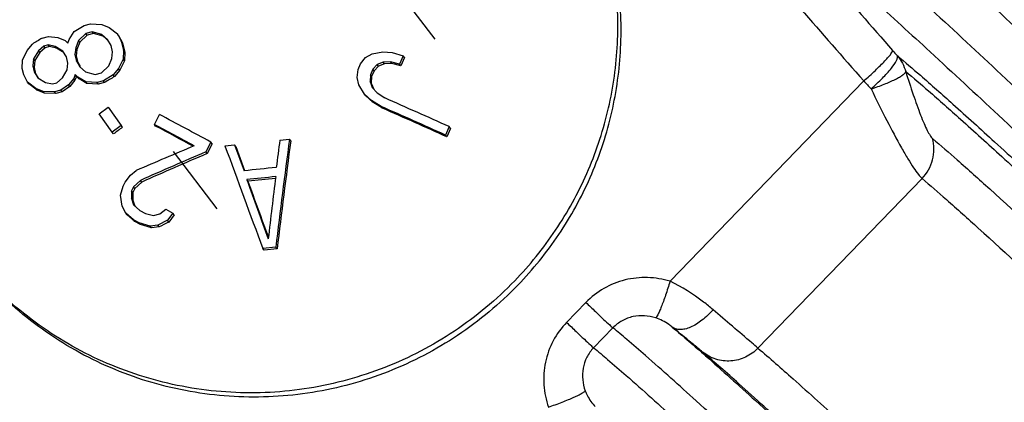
# Model space of a CAD drawing. Header units: millimetres. Extents: x 17 to 597, y 16 to 406.
# Tile 39 of 60: x 91.73 to 112.09, y 148.56 to 156.46. Entities that reach past the tile are written whole.
import ezdxf

# ---------------------------------------------------------------- set-up
doc = ezdxf.new("R2010")
doc.units = ezdxf.units.MM
doc.header["$LTSCALE"] = 32.67
doc.layers.get('0').update_dxf_attribs({"linetype": 'CONTINUOUS'})
doc.layers.add('AXES', color=7, linetype='CONTINUOUS')
doc.layers.add('ROUNDS', color=7, linetype='CONTINUOUS')

msp = doc.modelspace()

# ---------------------------------------------------------------- linework, layer by layer
at = {"color": 2, "linetype": 'Continuous'}
for p, q in [((100.317304, 156.058267), (99.438127, 157.20629)), ((95.810805, 152.557193), (94.907534, 153.736678))]:
    msp.add_line(p, q, dxfattribs=at)
at = {"color": 7, "linetype": 'Continuous'}
for p, q in [((92.752124, 156.056388), (92.854064, 156.220413)), ((92.854064, 156.220413), (93.058419, 156.341656)), ((93.095036, 156.179049), (92.941858, 156.036453)), ((93.058419, 156.341656), (93.189937, 156.375224)), ((93.226555, 156.212614), (93.095036, 156.179049)), ((93.121593, 156.14437), (93.095036, 156.179049)), ((93.253036, 156.178035), (93.121593, 156.14437)), ((93.189937, 156.375224), (93.423976, 156.365871)), ((93.253036, 156.178035), (93.226555, 156.212614)), ((93.424096, 156.159526), (93.226555, 156.212614)), ((93.450475, 156.125081), (93.253036, 156.178035)), ((93.423976, 156.365871), (93.577733, 156.301522)), ((93.577733, 156.301522), (93.746348, 156.171853)), ((92.19142, 156.082135), (92.322286, 156.116554)), ((92.322286, 156.116554), (92.511569, 156.097208)), ((92.511569, 156.097208), (92.664669, 156.033718)), ((92.664669, 156.033718), (92.723085, 155.979955)), ((92.723085, 155.979955), (92.752124, 156.056388)), ((92.941858, 156.036453), (92.883769, 155.883602)), ((92.968517, 156.001643), (92.910478, 155.848726)), ((92.968517, 156.001643), (92.941858, 156.036453)), ((93.121593, 156.14437), (92.968517, 156.001643)), ((93.450475, 156.125081), (93.424096, 156.159526)), ((93.541367, 156.051428), (93.424096, 156.159526)), ((93.509035, 156.071117), (93.450475, 156.125081)), ((93.555749, 156.028061), (93.509035, 156.071117)), ((93.61483, 155.932099), (93.541367, 156.051428)), ((93.772573, 156.13761), (93.746348, 156.171853)), ((93.746348, 156.171853), (93.827209, 156.019906)), ((93.772573, 156.13761), (93.853408, 155.985696)), ((93.853408, 155.985696), (93.827209, 156.019906)), ((93.827209, 156.019906), (93.871646, 155.824128)), ((93.853408, 155.985696), (93.897845, 155.789917)), ((91.785855, 155.629355), (91.879576, 155.827072)), ((91.879576, 155.827072), (91.988173, 155.959445)), ((92.111981, 155.819852), (92.010766, 155.65488)), ((92.139255, 155.784237), (92.038148, 155.619125)), ((92.228055, 155.919504), (92.111981, 155.819852)), ((92.139255, 155.784237), (92.111981, 155.819852)), ((92.255224, 155.884026), (92.139255, 155.784237)), ((92.315289, 155.942463), (92.228055, 155.919504)), ((92.255224, 155.884026), (92.228055, 155.919504)), ((92.342388, 155.907077), (92.255224, 155.884026)), ((92.342388, 155.907077), (92.315289, 155.942463)), ((92.460916, 155.911688), (92.315289, 155.942463)), ((92.487909, 155.876441), (92.342388, 155.907077)), ((92.487909, 155.876441), (92.460916, 155.911688)), ((92.621403, 155.815593), (92.460916, 155.911688)), ((92.612997, 155.801611), (92.487909, 155.876441)), ((92.639923, 155.78549), (92.613022, 155.801591)), ((92.694641, 155.696558), (92.621403, 155.815593)), ((92.883769, 155.883602), (92.869553, 155.741896)), ((92.910478, 155.848726), (92.883769, 155.883602)), ((92.910478, 155.848726), (92.896287, 155.706986)), ((93.644455, 155.80158), (93.61483, 155.932099)), ((93.63024, 155.659872), (93.644455, 155.80158)), ((93.871646, 155.824128), (93.864847, 155.649777)), ((93.897845, 155.789917), (93.871646, 155.824128)), ((93.897845, 155.789917), (93.891071, 155.615534)), ((99.014373, 155.757666), (99.234946, 155.798827)), ((99.234946, 155.798827), (99.430454, 155.781747)), ((99.430454, 155.781747), (99.656113, 155.716618)), ((91.779288, 155.454702), (91.785855, 155.629355)), ((92.010766, 155.65488), (91.996771, 155.512885)), ((92.038148, 155.619125), (92.010766, 155.65488)), ((92.038148, 155.619125), (92.024188, 155.477083)), ((92.724266, 155.566038), (92.694641, 155.696558)), ((92.710276, 155.424036), (92.724266, 155.566038)), ((92.896287, 155.706986), (92.869553, 155.741896)), ((92.869553, 155.741896), (92.899177, 155.611377)), ((92.896287, 155.706986), (92.925912, 155.576467)), ((92.925912, 155.576467), (92.899177, 155.611377)), ((92.899177, 155.611377), (92.972643, 155.492045)), ((92.925912, 155.576467), (92.976436, 155.494391)), ((93.572219, 155.506932), (93.63024, 155.659872)), ((93.864847, 155.649777), (93.770293, 155.453149)), ((93.891071, 155.615534), (93.796589, 155.418811)), ((93.891071, 155.615534), (93.864847, 155.649777)), ((98.773544, 155.552337), (98.878963, 155.678921)), ((98.878963, 155.678921), (99.014373, 155.757666)), ((99.244277, 155.587349), (99.121376, 155.537755)), ((99.397219, 155.58904), (99.244277, 155.587349)), ((99.270669, 155.552886), (99.244277, 155.587349)), ((99.423686, 155.554479), (99.397219, 155.58904)), ((99.580268, 155.542742), (99.397219, 155.58904)), ((99.656113, 155.716618), (99.580268, 155.542742)), ((99.6827, 155.681901), (99.60684, 155.508045)), ((99.6827, 155.681901), (99.656113, 155.716618)), ((91.808912, 155.324183), (91.779288, 155.454702)), ((92.024188, 155.477083), (91.996771, 155.512885)), ((91.996771, 155.512885), (92.026396, 155.382366)), ((92.024188, 155.477083), (92.053813, 155.346564)), ((92.026396, 155.382366), (92.09964, 155.263323)), ((92.609039, 155.259094), (92.710276, 155.424036)), ((92.972643, 155.492045), (93.089981, 155.383859)), ((93.089981, 155.383859), (93.287595, 155.330676)), ((93.287595, 155.330676), (93.419115, 155.364241)), ((93.419115, 155.364241), (93.572219, 155.506932)), ((93.770293, 155.453149), (93.660972, 155.32172)), ((93.796589, 155.418811), (93.687344, 155.287284)), ((93.796589, 155.418811), (93.770293, 155.453149)), ((98.702991, 155.271903), (98.723266, 155.436047)), ((98.723266, 155.436047), (98.773544, 155.552337)), ((99.028495, 155.440285), (98.978217, 155.323995)), ((99.054812, 155.40592), (99.004535, 155.289629)), ((99.121376, 155.537755), (99.028495, 155.440285)), ((99.054812, 155.40592), (99.028495, 155.440285)), ((99.147718, 155.503357), (99.054812, 155.40592)), ((99.147718, 155.503357), (99.121376, 155.537755)), ((99.270669, 155.552886), (99.147718, 155.503357)), ((99.423686, 155.554479), (99.270669, 155.552886)), ((99.60684, 155.508045), (99.423686, 155.554479)), ((99.60684, 155.508045), (99.580268, 155.542742)), ((91.889541, 155.172539), (91.808912, 155.324183)), ((91.917126, 155.136519), (91.889541, 155.172539)), ((92.057323, 155.043958), (91.889541, 155.172539)), ((92.053813, 155.346564), (92.103539, 155.265734)), ((92.09964, 155.263323), (92.260104, 155.167257)), ((92.260104, 155.167257), (92.405803, 155.13639)), ((92.405803, 155.13639), (92.493036, 155.159349)), ((92.493036, 155.159349), (92.609039, 155.259094)), ((92.842417, 155.250604), (92.733754, 155.118316)), ((92.869255, 155.215559), (92.760695, 155.083137)), ((92.871208, 155.327361), (92.842417, 155.250604)), ((92.869255, 155.215559), (92.842417, 155.250604)), ((92.898011, 155.292361), (92.869255, 155.215559)), ((92.898011, 155.292361), (92.871208, 155.327361)), ((92.929872, 155.273274), (92.871208, 155.327361)), ((92.95665, 155.238308), (92.898011, 155.292361)), ((92.95665, 155.238308), (92.929872, 155.273274)), ((93.091061, 155.176262), (92.929872, 155.273274)), ((93.117763, 155.141395), (92.95665, 155.238308)), ((93.117763, 155.141395), (93.091061, 155.176262)), ((93.32504, 155.166986), (93.091061, 155.176262)), ((93.456559, 155.200553), (93.32504, 155.166986)), ((93.351613, 155.132288), (93.32504, 155.166986)), ((93.483055, 155.165954), (93.351613, 155.132288)), ((93.660972, 155.32172), (93.456559, 155.200553)), ((93.483055, 155.165954), (93.456559, 155.200553)), ((93.687344, 155.287284), (93.660972, 155.32172)), ((98.737847, 155.118067), (98.702991, 155.271903)), ((98.978217, 155.323995), (98.970543, 155.188883)), ((98.996886, 155.154485), (98.970543, 155.188883)), ((98.970543, 155.188883), (99.018028, 155.06404)), ((99.004535, 155.289629), (98.978217, 155.323995)), ((99.004535, 155.289629), (98.996886, 155.154485)), ((92.084796, 155.008085), (91.917126, 155.136519)), ((92.084796, 155.008085), (92.057323, 155.043958)), ((92.210358, 154.980553), (92.057323, 155.043958)), ((92.237721, 154.944822), (92.084796, 155.008085)), ((92.237721, 154.944822), (92.210358, 154.980553)), ((92.44323, 154.972724), (92.210358, 154.980553)), ((92.574096, 155.007143), (92.44323, 154.972724)), ((92.470414, 154.937226), (92.44323, 154.972724)), ((92.601175, 154.971782), (92.470414, 154.937226)), ((92.733754, 155.118316), (92.574096, 155.007143)), ((92.601175, 154.971782), (92.574096, 155.007143)), ((92.760695, 155.083137), (92.601175, 154.971782)), ((92.760695, 155.083137), (92.733754, 155.118316)), ((93.351613, 155.132288), (93.117763, 155.141395)), ((98.857866, 154.926645), (98.737847, 155.118067)), ((98.996886, 155.154485), (99.020655, 155.092012)), ((99.018028, 155.06404), (99.120693, 154.949441)), ((99.020655, 155.092012), (99.041109, 155.038276)), ((92.470414, 154.937226), (92.237721, 154.944822)), ((98.884224, 154.892226), (98.857866, 154.926645)), ((99.003095, 154.793275), (98.857866, 154.926645)), ((99.029553, 154.758727), (98.884224, 154.892226)), ((99.029553, 154.758727), (99.003095, 154.793275)), ((99.203617, 154.670001), (99.003095, 154.793275)), ((99.230204, 154.635284), (99.029553, 154.758727)), ((99.120693, 154.949441), (99.278604, 154.844997)), ((93.370551, 154.518227), (93.553288, 154.655544)), ((93.553288, 154.655544), (93.824209, 154.273475)), ((99.230204, 154.635284), (99.203617, 154.670001)), ((93.641473, 154.136156), (93.370551, 154.518227)), ((94.511271, 154.298099), (94.616867, 154.503034)), ((93.824209, 154.273475), (93.641473, 154.136156)), ((93.850812, 154.238737), (93.824209, 154.273475)), ((94.537604, 154.263713), (94.511271, 154.298099)), ((100.605324, 154.253691), (100.530353, 154.078673)), ((100.632946, 154.217622), (100.557993, 154.042582)), ((100.632946, 154.217622), (100.605324, 154.253691)), ((93.668217, 154.101235), (93.641473, 154.136156)), ((97.105031, 153.976367), (97.305785, 153.996495)), ((97.332021, 153.962237), (97.305785, 153.996495)), ((100.557993, 154.042582), (100.530353, 154.078673)), ((95.679047, 153.934996), (95.573451, 153.730061)), ((95.705276, 153.900747), (95.599784, 153.695675)), ((95.705276, 153.900747), (95.679047, 153.934996)), ((95.97102, 153.857616), (96.170697, 153.879151)), ((96.196913, 153.844917), (96.170697, 153.879151)), ((96.170697, 153.879151), (96.36559, 153.339373)), ((96.196913, 153.844917), (96.377954, 153.343778)), ((95.599784, 153.695675), (95.573451, 153.730061)), ((94.016642, 153.252625), (94.138008, 153.345336)), ((93.904015, 153.102686), (94.016642, 153.252625)), ((94.222664, 153.142843), (94.080554, 153.008655)), ((94.249657, 153.107596), (94.222664, 153.142843)), ((96.446374, 153.123108), (96.419799, 153.15781)), ((93.808939, 152.8382), (93.862475, 153.019801)), ((93.862475, 153.019801), (93.904015, 153.102686)), ((94.039012, 152.925771), (94.035674, 152.769935)), ((94.080554, 153.008655), (94.039012, 152.925771)), ((94.066218, 152.890247), (94.039012, 152.925771)), ((94.107688, 152.973223), (94.066218, 152.890247)), ((94.107688, 152.973223), (94.080554, 153.008655)), ((94.249657, 153.107596), (94.107688, 152.973223)), ((93.843866, 152.60933), (93.808939, 152.8382)), ((94.062985, 152.734272), (94.035674, 152.769935)), ((94.035674, 152.769935), (94.08262, 152.63975)), ((94.066218, 152.890247), (94.062985, 152.734272)), ((94.062985, 152.734272), (94.08646, 152.66921)), ((93.920331, 152.463348), (93.843866, 152.60933)), ((94.08262, 152.63975), (94.209324, 152.519479)), ((94.08646, 152.66921), (94.10464, 152.618846)), ((94.209324, 152.519479), (94.327344, 152.456364)), ((94.625774, 152.454359), (94.747132, 152.547079)), ((94.747132, 152.547079), (94.895054, 152.467667)), ((93.947919, 152.427323), (93.920331, 152.463348)), ((94.076523, 152.327321), (93.920331, 152.463348)), ((94.104145, 152.291252), (93.947919, 152.427323)), ((94.104145, 152.291252), (94.076523, 152.327321)), ((94.194521, 152.264235), (94.076523, 152.327321)), ((94.327344, 152.456364), (94.49569, 152.418846)), ((94.49569, 152.418846), (94.625774, 152.454359)), ((94.782513, 152.317617), (94.581422, 152.214949)), ((94.895054, 152.467667), (94.782513, 152.317617)), ((94.809879, 152.281882), (94.782513, 152.317617)), ((94.922275, 152.432123), (94.809879, 152.281882)), ((94.922275, 152.432123), (94.895054, 152.467667)), ((94.222142, 152.228167), (94.104145, 152.291252)), ((94.222142, 152.228167), (94.194521, 152.264235)), ((94.421869, 152.19517), (94.194521, 152.264235)), ((94.449455, 152.159147), (94.222142, 152.228167)), ((94.581422, 152.214949), (94.421869, 152.19517)), ((94.449455, 152.159147), (94.421869, 152.19517)), ((94.608935, 152.179023), (94.449455, 152.159147)), ((94.608935, 152.179023), (94.581422, 152.214949)), ((97.021244, 151.76091), (96.754291, 151.733134)), ((96.781914, 151.697064), (96.754291, 151.733134)), ((97.048867, 151.72484), (96.781914, 151.697064)), ((97.048867, 151.72484), (97.021244, 151.76091)), ((105.299286, 150.045072), (105.21845, 150.110891))]:
    msp.add_line(p, q, dxfattribs=at)
at = {"color": 9, "linetype": 'Continuous'}
for p, q in [((103.435524, 150.620022), (103.036572, 150.207541)), ((103.99348, 150.09502), (103.594529, 149.682539))]:
    msp.add_line(p, q, dxfattribs=at)
at = {"color": 7, "linetype": 'Continuous'}
for centre, radius, start, end in [((150.476497, 59.298379), 112.978961, 121.05717612, 121.17757411), ((153.387392, 54.535171), 117.111417, 120.64860222, 120.76484711), ((-2.657412, -75.654125), 252.033324, 65.81284219, 66.14305125), ((-1.307846, -72.627471), 248.529063, 65.81000539, 66.14487586), ((2.790584, -63.195426), 238.224302, 65.76999438, 66.11971612), ((-51.683686, -120.34303), 311.358652, 61.75197226, 61.97362837), ((162.156257, 63.342547), 113.700269, 126.92363669, 127.03882151), ((-51.412687, -119.842858), 310.559278, 61.80115548, 61.97383447), ((-45.677953, -109.201442), 298.453163, 61.80886802, 61.97819323), ((270.549039, 130.810556), 174.787909, 172.3771404, 173.11588628), ((276.106344, 130.96129), 180.474828, 172.67339734, 172.85502662), ((263.890526, 131.746847), 168.033507, 172.40279159, 173.17178634), ((143.700856, 38.896536), 124.7197, 112.81655056, 113.41535903), ((483.309123, 295.457844), 412.409299, 200.08103148, 200.3956061), ((145.220083, 37.679735), 126.223873, 113.16136503, 113.82995302), ((143.390939, 42.131631), 121.369396, 113.18904158, 113.88424841), ((112.292217, 3.511245), 150.672244, 95.81256193, 96.067716), ((112.256123, 3.873388), 150.122043, 95.82489884, 96.0553791), ((478.807848, 291.711184), 406.715696, 199.91733047, 200.10081242), ((111.730575, 9.144915), 144.787178, 95.83308202, 96.05961691), ((464.340685, 286.535959), 391.337722, 199.93262304, 200.11333496), ((266.415307, 132.157972), 170.699273, 172.91229468, 173.34717902), ((145.39154, 53.218023), 111.230178, 117.04869794, 117.16497918)]:
    msp.add_arc(centre, radius, start, end, dxfattribs=at)
for points, knots in [([(101.962743, 151.067473), (102.2739, 151.389181), (102.840353, 152.089087), (103.490721, 153.270491), (103.922618, 154.547511), (104.121976, 155.879616), (104.082639, 157.224906), (103.805674, 158.541101), (103.300137, 159.78629), (102.820461, 160.544033), (102.549579, 160.897761)], [0, 0, 0, 0, 0.12530249, 0.250534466, 0.375680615, 0.500720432, 0.625654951, 0.750495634, 0.875266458, 1, 1, 1, 1]), ([(102.030082, 150.979541), (102.341232, 151.301242), (102.907672, 152.001128), (103.558031, 153.182499), (103.989932, 154.459482), (104.189305, 155.79155), (104.149997, 157.136808), (103.873071, 158.452977), (103.367582, 159.698149), (102.887943, 160.455889), (102.617081, 160.809618)], [0, 0, 0, 0, 0.125302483, 0.250534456, 0.375680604, 0.500720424, 0.625654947, 0.750495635, 0.875266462, 1, 1, 1, 1]), ([(101.962743, 151.067473), (101.586383, 150.67835), (100.747533, 149.978618), (99.297667, 149.221992), (97.720366, 148.790346), (96.088739, 148.704445), (94.4778, 148.968043), (92.961615, 149.569329), (91.610673, 150.479926), (90.860215, 151.267237), (90.532656, 151.694978)], [0, 0, 0, 0, 0.125279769, 0.250532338, 0.375722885, 0.500804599, 0.625758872, 0.750589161, 0.875321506, 1, 1, 1, 1]), ([(102.030082, 150.979541), (101.653715, 150.59041), (100.814846, 149.890666), (99.364945, 149.134034), (97.787606, 148.702396), (96.155945, 148.616519), (94.544977, 148.880154), (93.028775, 149.481489), (91.677832, 150.392144), (90.927385, 151.179497), (90.599834, 151.607257)], [0, 0, 0, 0, 0.125279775, 0.250532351, 0.3757229, 0.500804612, 0.625758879, 0.750589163, 0.875321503, 1, 1, 1, 1])]:
    msp.add_open_spline(points, degree=3, knots=knots, dxfattribs=at)
at = {"color": 9, "linetype": 'Continuous'}
for points, knots in [([(105.175715, 151.056983), (105.025904, 151.102693), (104.712457, 151.154924), (104.239035, 151.105215), (103.796348, 150.928613), (103.544667, 150.732858), (103.435524, 150.620022)], [0, 0, 0, 0, 0.249674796, 0.499604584, 0.749760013, 1, 1, 1, 1]), ([(105.175715, 151.056983), (105.145953, 150.961024), (105.100895, 150.822319), (105.038924, 150.647148), (104.996991, 150.535773), (104.959351, 150.444057), (104.927495, 150.373143), (104.902315, 150.328976), (104.886406, 150.305087), (104.878073, 150.301806)], [0, 0, 0, 0, 0.369756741, 0.536550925, 0.68399185, 0.807281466, 0.902542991, 0.967038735, 1, 1, 1, 1]), ([(106.06444, 150.469593), (106.000813, 150.524153), (105.725193, 150.748731), (105.421563, 150.941039), (105.175715, 151.056983)], [0, 0, 0, 0, 0.235681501, 1, 1, 1, 1]), ([(103.435524, 150.620022), (103.500866, 150.557003), (103.622689, 150.440175), (103.78614, 150.284469), (103.906869, 150.172666), (103.970332, 150.113604), (103.99348, 150.09502)], [0, 0, 0, 0, 0.355450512, 0.660934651, 0.883767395, 1, 1, 1, 1]), ([(104.878073, 150.301806), (104.729605, 150.349289), (104.479715, 150.364251), (104.179951, 150.252203), (104.049583, 150.153022), (103.99348, 150.09502)], [0, 0, 0, 0, 0.492186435, 0.745202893, 1, 1, 1, 1]), ([(105.21845, 150.110891), (105.196824, 150.128509), (105.093396, 150.207823), (104.975743, 150.270567), (104.878073, 150.301806)], [0, 0, 0, 0, 0.213852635, 1, 1, 1, 1]), ([(106.06444, 150.469593), (105.995591, 150.389665), (105.85211, 150.250663), (105.648413, 150.121656), (105.489385, 150.067235), (105.385006, 150.053498), (105.292236, 150.065999), (105.239801, 150.093569), (105.21845, 150.110891)], [0, 0, 0, 0, 0.319246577, 0.600959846, 0.720888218, 0.82547776, 0.916798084, 1, 1, 1, 1]), ([(106.994169, 149.674817), (106.951321, 149.711148), (106.640992, 149.975585), (106.331296, 150.240761), (106.06444, 150.469593)], [0, 0, 0, 0, 0.137788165, 1, 1, 1, 1]), ([(103.036572, 150.207541), (102.927493, 150.094756), (102.740372, 149.836915), (102.578944, 149.388959), (102.5456, 148.914655), (102.608786, 148.603609), (102.659739, 148.455688)], [0, 0, 0, 0, 0.250375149, 0.50049554, 0.75034826, 1, 1, 1, 1]), ([(103.036572, 150.207541), (103.101914, 150.144522), (103.223737, 150.027694), (103.387188, 149.871988), (103.507917, 149.760185), (103.57138, 149.701123), (103.594529, 149.682539)], [0, 0, 0, 0, 0.355450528, 0.660934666, 0.883767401, 1, 1, 1, 1]), ([(105.849538, 149.593602), (105.784473, 149.64877), (105.600781, 149.798953), (105.417103, 149.949114), (105.299286, 150.045072)], [0, 0, 0, 0, 0.359548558, 1, 1, 1, 1]), ([(103.594529, 149.682539), (103.538514, 149.624622), (103.44395, 149.491379), (103.342716, 149.188945), (103.367305, 148.940633), (103.420609, 148.794919)], [0, 0, 0, 0, 0.255335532, 0.50830795, 1, 1, 1, 1]), ([(106.994169, 149.674817), (106.92078, 149.598939), (106.745382, 149.473078), (106.434623, 149.391587), (106.117454, 149.427611), (105.929685, 149.528449), (105.849538, 149.593602)], [0, 0, 0, 0, 0.252766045, 0.50382038, 0.752675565, 1, 1, 1, 1]), ([(102.659739, 148.455688), (102.755204, 148.488885), (102.893371, 148.539373), (103.067943, 148.60905), (103.179776, 148.656685), (103.272717, 148.699776), (103.344903, 148.736764), (103.391877, 148.766392), (103.416208, 148.785448), (103.420609, 148.794918)], [0, 0, 0, 0, 0.362253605, 0.527036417, 0.673745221, 0.797628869, 0.894820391, 0.962570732, 1, 1, 1, 1]), ([(103.420609, 148.794919), (103.433457, 148.759806), (103.486457, 148.640724), (103.565222, 148.534626), (103.628396, 148.466916)], [0, 0, 0, 0, 0.287625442, 1, 1, 1, 1])]:
    msp.add_open_spline(points, degree=3, knots=knots, dxfattribs=at)
at = {"layer": 'AXES', "color": 9, "linetype": 'Continuous'}
for points, knots in [([(118.216455, 136.816382), (116.509907, 138.449674), (114.049113, 140.795574), (110.91178, 143.76028), (108.918116, 145.630888), (107.215583, 147.213795), (105.834409, 148.480687), (104.894307, 149.326237), (104.318791, 149.825902), (104.091941, 150.015972), (103.99348, 150.09502)], [0, 0, 0, 0, 0.3641633, 0.524124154, 0.66544782, 0.785620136, 0.882504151, 0.95438247, 0.980534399, 1, 1, 1, 1]), ([(105.21845, 150.110891), (105.453234, 149.918371), (106.029508, 149.415175), (107.052153, 148.494752), (108.394369, 147.261201), (110.033838, 145.736215), (111.942173, 143.945016), (114.930725, 141.12065), (117.272059, 138.88885), (118.894315, 137.336494)], [0, 0, 0, 0, 0.048669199, 0.12259926, 0.220552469, 0.340870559, 0.481511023, 0.640085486, 1, 1, 1, 1]), ([(103.594529, 149.682539), (103.692732, 149.603698), (103.918937, 149.414185), (104.492632, 148.916155), (105.429517, 148.073593), (106.805792, 146.811316), (108.502191, 145.234253), (110.488725, 143.370489), (113.615406, 140.416081), (116.067981, 138.078193), (117.768961, 136.450357)], [0, 0, 0, 0, 0.01948199, 0.045643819, 0.117524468, 0.214392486, 0.33453846, 0.475835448, 0.635780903, 1, 1, 1, 1]), ([(106.994169, 149.674817), (107.238597, 149.467565), (107.820309, 148.954193), (108.827415, 148.041881), (110.107314, 146.862392), (112.302872, 144.816614), (115.545669, 141.756571), (118.265045, 139.164867), (119.739675, 137.754048)], [0, 0, 0, 0, 0.055086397, 0.133347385, 0.233587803, 0.354264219, 0.649193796, 1, 1, 1, 1]), ([(118.931392, 137.358743), (117.417779, 138.8068), (114.626671, 141.466767), (111.298379, 144.607366), (109.045051, 146.706888), (107.731424, 147.917406), (106.697661, 148.853828), (106.100494, 149.380816), (105.849538, 149.593602)], [0, 0, 0, 0, 0.350821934, 0.645728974, 0.766394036, 0.866629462, 0.944895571, 1, 1, 1, 1])]:
    msp.add_open_spline(points, degree=3, knots=knots, dxfattribs=at)
at = {"layer": 'ROUNDS', "color": 9, "linetype": 'Continuous'}
for p, q in [((105.175715, 151.056983), (109.180161, 155.197224)), ((106.994169, 149.674817), (110.38622, 153.181896))]:
    msp.add_line(p, q, dxfattribs=at)
for centre, radius, start, end in [((152.963359, 193.610087), 57.380117, 221.18139342, 221.3312246), ((184.494339, 224.929805), 102.639457, 222.79626767, 222.92168784)]:
    msp.add_arc(centre, radius, start, end, dxfattribs=at)
for points, knots in [([(137.559868, 132.172901), (135.881429, 133.806142), (132.520063, 137.06671), (127.536019, 141.872771), (122.751104, 146.458471), (118.368296, 150.629396), (115.050297, 153.759868), (112.733155, 155.924411), (111.297135, 157.254925), (110.083634, 158.366637), (109.106141, 159.248634), (108.374354, 159.890407), (107.96647, 160.234147), (107.80166, 160.36021)], [0, 0, 0, 0, 0.171390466, 0.342714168, 0.506706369, 0.656414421, 0.785492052, 0.840544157, 0.888469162, 0.928758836, 0.960986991, 0.98481481, 1, 1, 1, 1]), ([(107.166319, 159.703324), (107.331106, 159.577279), (107.738949, 159.233576), (108.470691, 158.591847), (109.448171, 157.709863), (110.661699, 156.598128), (112.09778, 155.267558), (114.415046, 153.102898), (117.73324, 149.972241), (122.116285, 145.801086), (126.901297, 141.21529), (131.88516, 136.4094), (135.246273, 133.149076), (136.924527, 131.516015)], [0, 0, 0, 0, 0.015183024, 0.039008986, 0.071236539, 0.111527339, 0.15945448, 0.214509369, 0.343594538, 0.493311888, 0.657311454, 0.828628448, 1, 1, 1, 1]), ([(107.170682, 158.810027), (107.337494, 158.680315), (107.746847, 158.334023), (108.47565, 157.693105), (109.44016, 156.821965), (110.630837, 155.730434), (112.034832, 154.429156), (114.292722, 152.319555), (117.519851, 149.274718), (121.778503, 145.222149), (126.42571, 140.768925), (131.26854, 136.099814), (134.535901, 132.931161), (136.168523, 131.342946)], [0, 0, 0, 0, 0.015869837, 0.040249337, 0.072895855, 0.113473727, 0.161562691, 0.216663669, 0.345545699, 0.49477837, 0.658171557, 0.82893903, 1, 1, 1, 1]), ([(109.180161, 155.197224), (109.261761, 155.268527), (109.378676, 155.374381), (109.523276, 155.514072), (109.613828, 155.606249), (109.685939, 155.684823), (109.739227, 155.749259), (109.767894, 155.791803), (109.781105, 155.820451), (109.777432, 155.828431)], [0, 0, 0, 0, 0.371330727, 0.540120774, 0.689240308, 0.813241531, 0.907761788, 0.969895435, 1, 1, 1, 1]), ([(109.332986, 155.032529), (109.413906, 155.103717), (109.560146, 155.241304), (109.738374, 155.436791), (109.844221, 155.581816), (109.882492, 155.669974), (109.882912, 155.705283), (109.87638, 155.715627)], [0, 0, 0, 0, 0.36271667, 0.674214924, 0.892268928, 0.958828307, 1, 1, 1, 1]), ([(109.87638, 155.715627), (110.037406, 155.584929), (110.421978, 155.255281), (111.091087, 154.662032), (111.950514, 153.883128), (113.455168, 152.50065), (115.732391, 150.375932), (118.875353, 147.410528), (122.479211, 143.981557), (126.405884, 140.220317), (130.504839, 136.270696), (133.274204, 133.587145), (134.661368, 132.239008)], [0, 0, 0, 0, 0.018223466, 0.04449771, 0.078577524, 0.120138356, 0.224044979, 0.352244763, 0.499830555, 0.66115127, 0.830029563, 1, 1, 1, 1]), ([(109.332986, 155.032529), (109.424948, 155.062292), (109.594129, 155.122355), (109.789867, 155.206379), (109.91567, 155.273116), (109.982563, 155.315683), (110.027127, 155.352336), (110.046951, 155.379052), (110.04967, 155.391108)], [0, 0, 0, 0, 0.357030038, 0.66287472, 0.78541886, 0.88317854, 0.954351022, 1, 1, 1, 1]), ([(110.04967, 155.391108), (110.099269, 155.230624), (110.196411, 154.928703), (110.323926, 154.570407), (110.423563, 154.325476), (110.488076, 154.184172), (110.544682, 154.081078), (110.583457, 154.026712), (110.603201, 154.00997)], [0, 0, 0, 0, 0.337239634, 0.636755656, 0.763124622, 0.868223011, 0.948028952, 1, 1, 1, 1]), ([(110.04967, 155.391108), (110.208771, 155.261971), (110.588748, 154.936263), (111.249862, 154.350103), (112.099019, 153.580506), (113.585694, 152.214547), (115.835707, 150.115217), (118.941113, 147.185247), (122.501908, 143.797249), (126.381662, 140.080952), (130.431637, 136.178525), (133.167911, 133.52704), (134.5385, 132.195012)], [0, 0, 0, 0, 0.018223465, 0.044497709, 0.078577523, 0.120138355, 0.224044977, 0.35224476, 0.499830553, 0.661151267, 0.83002956, 1, 1, 1, 1]), ([(109.332986, 155.032529), (109.439698, 154.812824), (109.643403, 154.403733), (109.8991, 153.921878), (110.086375, 153.59799), (110.20145, 153.413475), (110.297135, 153.277761), (110.357758, 153.20603), (110.38622, 153.181896)], [0, 0, 0, 0, 0.343256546, 0.642229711, 0.766355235, 0.869070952, 0.947556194, 1, 1, 1, 1]), ([(110.38622, 153.181896), (110.489292, 153.288463), (110.642838, 153.557686), (110.641747, 153.868261), (110.603201, 154.00997)], [0, 0, 0, 0, 0.502370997, 1, 1, 1, 1]), ([(110.603201, 154.00997), (110.775218, 153.864116), (111.171245, 153.518124), (112.169297, 152.623529), (113.781855, 151.14033), (116.115268, 148.961495), (118.924255, 146.310286), (122.11534, 143.275097), (126.824113, 138.767581), (130.445953, 135.271377), (132.897803, 132.892272)], [0, 0, 0, 0, 0.022031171, 0.051367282, 0.130929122, 0.236049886, 0.363233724, 0.508247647, 0.666263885, 1, 1, 1, 1]), ([(110.38622, 153.181896), (110.555621, 153.038261), (110.945626, 152.697531), (111.928498, 151.816542), (113.51653, 150.355901), (115.814455, 148.210204), (118.580719, 145.599318), (121.72327, 142.610292), (126.360426, 138.171331), (129.927181, 134.728301), (132.341741, 132.38538)], [0, 0, 0, 0, 0.022031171, 0.051367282, 0.130929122, 0.236049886, 0.363233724, 0.508247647, 0.666263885, 1, 1, 1, 1])]:
    msp.add_open_spline(points, degree=3, knots=knots, dxfattribs=at)
at = {"layer": 'ROUNDS', "color": 7, "linetype": 'Continuous'}
msp.add_open_spline([(137.909172, 132.719564), (136.261454, 134.322912), (132.961627, 137.523784), (128.068836, 142.241841), (123.371509, 146.743582), (119.068757, 150.838301), (115.811091, 153.911812), (113.5356, 156.037425), (112.124553, 157.344753), (110.930805, 158.438388), (109.966197, 159.308587), (109.235338, 159.949715), (108.823256, 160.296317), (108.65273, 160.426752)], degree=3, knots=[0, 0, 0, 0, 0.171152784, 0.342237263, 0.50600014, 0.655502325, 0.784416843, 0.839413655, 0.88731153, 0.927615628, 0.959938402, 0.98401738, 1, 1, 1, 1], dxfattribs=at)
at = {"layer": 'ROUNDS', "color": 9, "linetype": 'Continuous'}
for points in [[(107.170682, 158.810027), (108.039299, 157.8159), (108.908178, 156.822001), (109.777432, 155.828431)], [(106.573146, 158.179031), (107.441849, 157.184832), (108.310816, 156.190862), (109.180161, 155.197224)], [(109.87638, 155.715627), (109.956424, 155.622724), (110.016879, 155.509272), (110.04967, 155.391108)]]:
    msp.add_open_spline(points, degree=3, dxfattribs=at)

doc.saveas('drawing.dxf')
